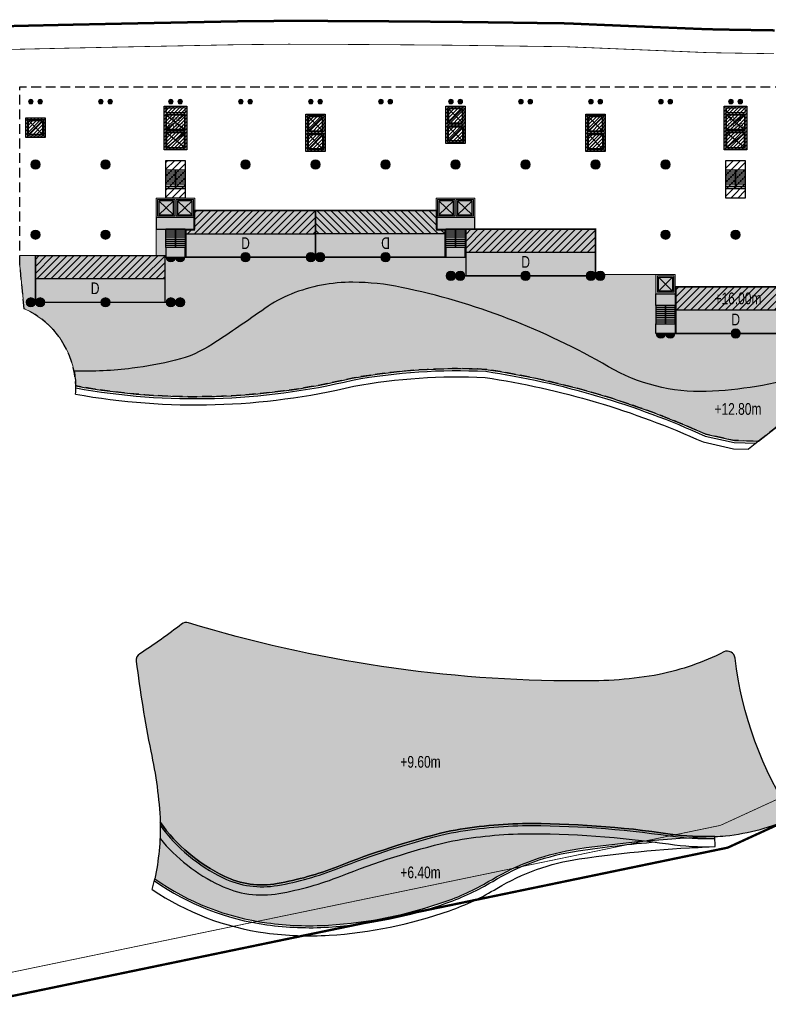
# Model space of a CAD drawing. Header units: millimetres. Extents: x -1402 to -179, y -280 to 6164.
# Tile 74 of 212: x -521 to -425, y 1538 to 1664. Entities that reach past the tile are written whole.
import ezdxf

# ---------------------------------------------------------------- set-up
doc = ezdxf.new("R2010")
doc.units = ezdxf.units.MM
for name, pattern in [('AJN-Limite', [1.25, 0.5, -0.25, 0, -0.25, 0, -0.25]), ('AJN-Projection', [0.375, 0.25, -0.125]), ('DASH', [0.35, 0.25, -0.1])]:
    doc.linetypes.add(name, pattern=pattern)
doc.layers.get('0').update_dxf_attribs({"linetype": 'CONTINUOUS'})
for name, color, linetype, lineweight in [('AJN-2-POT 120', 2, 'CONTINUOUS', 20), ('AJN-2-POT 60', 2, 'CONTINUOUS', 20), ('AJN-2-SBT-C', 2, 'CONTINUOUS', 20), ('AJN-5-ASC-C', 230, 'CONTINUOUS', 30), ('AJN-7-500-A', 10, 'CONTINUOUS', 18), ('AJN-8-252-H', 252, 'CONTINUOUS', 20), ('GEO-1-LIM-V', 10, 'AJN-Limite', 25)]:
    doc.layers.add(name, color=color, linetype=linetype, lineweight=lineweight)
for name, color, linetype, true_color in [('AJN-2-SBT-H', 7, 'CONTINUOUS', 0x6e6e6e), ('AJN-9-SRF-MARINHORIZON-CIRCULATION 50 %', 7, 'CONTINUOUS', 0xff80ff), ('AJN-9-SRF-MARINHORIZON-CIRUCLATION 100 %', 7, 'CONTINUOUS', 0xd100d1), ('AJN-9-SRF-MARINHORIZON-HOUSING DUPLEX', 7, 'CONTINUOUS', 0x96cd7e)]:
    doc.layers.add(name, color=color, linetype=linetype, true_color=true_color)
for name, color, linetype in [('AJN-2-SBT-P', 251, 'AJN-Projection'), ('AJN-2-SBT-V', 51, 'CONTINUOUS'), ('AJN-8-251-H', 251, 'CONTINUOUS'), ('AJN-8-254-H', 254, 'CONTINUOUS')]:
    doc.layers.add(name, color=color, linetype=linetype)
doc.layers.add('AJN-6-Etang', color=7, linetype='CONTINUOUS', lineweight=15, true_color=0x46a499)
doc.styles.get("Standard").update_dxf_attribs({"font": 'rs.shx', "bigfont": 'hztxt.shx'})

# ---------------------------------------------------------------- blocks, each defined once
blk = doc.blocks.new('0.60diam')
at = {"layer": 'AJN-2-SBT-H'}
h = blk.add_hatch(color=256, dxfattribs=at)
h.dxf.hatch_style = 1
edge = h.paths.add_edge_path()
edge.add_arc((0, 0), 0.3, 0, 360)
at = {"layer": 'AJN-2-POT 60', "linetype": 'Continuous'}
blk.add_circle((0, 0), 0.3, dxfattribs=at)
blk = doc.blocks.new('POT 2X0.6')
at = {"layer": 'AJN-2-POT 60'}
for p in [(-0.6, 0), (-0.6, 0), (0.6, 0), (0.6, 0)]:
    blk.add_blockref('0.60diam', p, dxfattribs=at)
blk = doc.blocks.new('1.20diam')
at = {"layer": 'AJN-2-SBT-H'}
h = blk.add_hatch(color=256, dxfattribs=at)
h.dxf.hatch_style = 1
edge = h.paths.add_edge_path()
edge.add_arc((0, 0), 0.6, 0, 360)
at = {"layer": 'AJN-2-POT 120', "linetype": 'Continuous'}
blk.add_circle((0, 0), 0.6, dxfattribs=at)
blk = doc.blocks.new('A$C46E24FA1')
at = {"layer": 'AJN-2-SBT-V', "linetype": 'Continuous'}
for p, q in [((0, 2.34), (1.25, 2.34)), ((0, 0), (0, 2.34)), ((0, 2.08), (1.25, 2.08)), ((0, 1.82), (1.25, 1.82)), ((0, 1.56), (1.25, 1.56)), ((0, 1.3), (1.25, 1.3)), ((1.25, 2.34), (1.25, 0)), ((0, 1.04), (1.25, 1.04)), ((0, 0.78), (1.25, 0.78)), ((0, 0.52), (1.25, 0.52)), ((0, 0.26), (1.25, 0.26)), ((0, 0), (1.25, 0))]:
    blk.add_line(p, q, dxfattribs=at)
blk = doc.blocks.new('A$C0264420A')
at = {"layer": 'AJN-9-SRF-MARINHORIZON-CIRCULATION 50 %'}
h = blk.add_hatch(dxfattribs=at)
h.set_pattern_fill('ANSI31', color=256, scale=0.2)
h.set_pattern_definition([(45, (501.2277, -440.6539), (-0.4490128, 0.4490128), [])])
h.paths.add_polyline_path([(-1.25, 4.84), (1.25, 4.84), (1.25, 0), (-1.25, 0)])
at = {"layer": 'AJN-2-SBT-V', "flags": 128}
for points in [[(-1.25, 3.59), (-1.25, 4.84), (1.25, 4.84), (1.25, 3.59), (-1.25, 3.59)], [(-1.25, 0), (-1.25, 1.25), (1.25, 1.25), (1.25, 0), (-1.25, 0)]]:
    blk.add_lwpolyline(points, dxfattribs=at)
at = {"layer": 'AJN-9-SRF-MARINHORIZON-CIRCULATION 50 %'}
blk.add_lwpolyline([(-1.25, 4.84), (1.25, 4.84), (1.25, 0), (-1.25, 0)], close=True, dxfattribs=at)
at = {"linetype": 'Continuous', "rotation": 180}
for p in [(0, 3.59), (1.25, 3.59)]:
    blk.add_blockref('A$C46E24FA1', p, dxfattribs=at)
blk = doc.blocks.new('A$C63A44B90')
at = {"layer": 'AJN-2-SBT-H'}
h = blk.add_hatch(color=256, dxfattribs=at)
h.dxf.hatch_style = 1
h.paths.add_polyline_path([(-1.45, 0), (1.45, 0), (1.45, 5.6), (-1.45, 5.6)])
h.paths.add_polyline_path([(-1.25, 4.8), (1.25, 4.8), (1.25, 5.4), (-1.25, 5.4)], flags=16)
h.paths.add_polyline_path([(1.25, 4.6), (1.25, 2.5), (-1.25, 2.5), (-1.25, 4.6)], flags=16)
h.paths.add_polyline_path([(1.15, 4.5), (1.15, 2.6), (-1.15, 2.6), (-1.15, 4.5)], flags=0)
h.paths.add_polyline_path([(1.25, 2.3), (1.25, 0.2), (-1.25, 0.2), (-1.25, 2.3)], flags=16)
h.paths.add_polyline_path([(1.15, 2.2), (1.15, 0.3), (-1.15, 0.3), (-1.15, 2.2)], flags=0)
h.paths.add_polyline_path([(-0.93, 2.6), (0.92, 2.6), (0.92, 4.5), (-0.93, 4.5)], flags=8)
at = {"layer": 'AJN-9-SRF-MARINHORIZON-CIRUCLATION 100 %'}
h = blk.add_hatch(dxfattribs=at)
h.set_pattern_fill('ANSI31', color=256, scale=0.1, angle=342.8337)
h.set_pattern_definition([(45, (4295.468, -2573.9734), (-0.224506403, 0.224506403), [])])
h.paths.add_polyline_path([(1.45, 0), (1.45, 5.6), (-1.45, 5.6), (-1.45, 0)])
at = {"layer": 'AJN-2-SBT-C', "flags": 128}
for points in [[(-1.45, 0), (1.45, 0), (1.45, 5.6), (-1.45, 5.6)], [(-1.25, 5.4), (1.25, 5.4), (1.25, 4.8), (-1.25, 4.8)], [(1.25, 2.5), (-1.25, 2.5), (-1.25, 4.6), (1.25, 4.6)], [(-1.25, 0.2), (-1.25, 2.3), (1.25, 2.3), (1.25, 0.2)]]:
    blk.add_lwpolyline(points, close=True, dxfattribs=at)
at = {"layer": 'AJN-5-ASC-C'}
for p, q in [((1.15, 4.5), (-1.15, 2.6)), ((-1.15, 4.5), (1.15, 2.6)), ((1.15, 0.3), (-1.15, 2.2)), ((-1.15, 0.3), (1.15, 2.2))]:
    blk.add_line(p, q, dxfattribs=at)
at = {"layer": 'AJN-5-ASC-C', "flags": 128}
for points in [[(1.15, 4.5), (1.15, 2.6), (-1.15, 2.6), (-1.15, 4.5)], [(1.15, 0.3), (1.15, 2.2), (-1.15, 2.2), (-1.15, 0.3)]]:
    blk.add_lwpolyline(points, close=True, dxfattribs=at)
at = {"layer": 'AJN-8-251-H', "flags": 128}
blk.add_lwpolyline([(1.25, 5.4), (-1.15, 5.3), (-1.25, 4.8)], dxfattribs=at)
at = {"layer": 'AJN-9-SRF-MARINHORIZON-CIRUCLATION 100 %'}
blk.add_lwpolyline([(-1.45, 5.6), (1.45, 5.6), (1.45, 0), (-1.45, 0)], close=True, dxfattribs=at)
at = {"layer": 'AJN-7-500-A', "insert": (0, 3.55), "char_height": 0.5, "attachment_point": 5}
blk.add_mtext_dynamic_manual_height_columns('{\\fSwis721 LtCn BT|b0|i0|c0|p34;FIRE\\PFITING}', width=11.105, gutter_width=35.69, heights=[0], dxfattribs=at)
blk = doc.blocks.new('A$C122A62CA')
at = {"layer": 'AJN-2-SBT-H'}
h = blk.add_hatch(color=256, dxfattribs=at)
h.dxf.hatch_style = 1
h.paths.add_polyline_path([(-1.25, -4.8), (1.25, -4.8), (1.25, 0), (-1.25, 0)])
h.paths.add_polyline_path([(1.05, -4.6), (1.05, -2.5), (-1.05, -2.5), (-1.05, -4.6)], flags=16)
h.paths.add_polyline_path([(1.05, -2.3), (-1.05, -2.3), (-1.05, -0.2), (1.05, -0.2)], flags=16)
at = {"layer": 'AJN-9-SRF-MARINHORIZON-CIRUCLATION 100 %'}
h = blk.add_hatch(dxfattribs=at)
h.set_pattern_fill('ANSI31', color=256, scale=0.1, angle=342.8337)
h.set_pattern_definition([(45, (4295.668, -2579.5734), (-0.224506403, 0.224506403), [])])
h.paths.add_polyline_path([(1.25, -4.8), (1.25, 0), (-1.25, 0), (-1.25, -4.8)])
at = {"layer": 'AJN-2-SBT-C', "flags": 128}
for points in [[(-1.25, 0), (1.25, 0), (1.25, -4.8), (-1.25, -4.8)], [(-1.05, -0.2), (-1.05, -2.3), (1.05, -2.3), (1.05, -0.2)], [(1.05, -4.6), (1.05, -2.5), (-1.05, -2.5), (-1.05, -4.6)]]:
    blk.add_lwpolyline(points, close=True, dxfattribs=at)
at = {"layer": 'AJN-5-ASC-C'}
for p, q in [((-0.9, -0.35), (0.9, -2.15)), ((-0.9, -2.15), (0.9, -0.35)), ((-0.9, -4.45), (0.9, -2.65)), ((-0.9, -2.65), (0.9, -4.45))]:
    blk.add_line(p, q, dxfattribs=at)
for points in [[(-0.9, -0.35), (-0.9, -2.15), (0.9, -2.15), (0.9, -0.35)], [(-0.9, -4.45), (-0.9, -2.65), (0.9, -2.65), (0.9, -4.45)]]:
    blk.add_lwpolyline(points, close=True, dxfattribs=at)
at = {"layer": 'AJN-9-SRF-MARINHORIZON-CIRUCLATION 100 %'}
blk.add_lwpolyline([(-1.25, 0), (1.25, 0), (1.25, -4.8), (-1.25, -4.8)], close=True, dxfattribs=at)
blk = doc.blocks.new('A$C2D0056E9')
at = {"layer": 'AJN-2-SBT-H'}
h = blk.add_hatch(color=256, dxfattribs=at)
h.dxf.hatch_style = 1
h.paths.add_polyline_path([(0, 0), (0, -2.5), (2.5, -2.5), (2.5, 0)])
h.paths.add_polyline_path([(2.3, -2.3), (2.3, -0.2), (0.2, -0.2), (0.2, -2.3)], flags=16)
at = {"layer": 'AJN-9-SRF-MARINHORIZON-CIRUCLATION 100 %'}
h = blk.add_hatch(dxfattribs=at)
h.set_pattern_fill('ANSI31', color=256, scale=0.1, angle=342.8337)
h.set_pattern_definition([(45, (4296.918, -2579.5734), (-0.224506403, 0.224506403), [])])
h.paths.add_polyline_path([(2.5, -2.5), (2.5, 0), (0, 0), (0, -2.5)])
at = {"layer": 'AJN-2-SBT-C', "flags": 128}
for points in [[(0, 0), (0, -2.5), (2.5, -2.5), (2.5, 0)], [(0.2, -2.3), (0.2, -0.2), (2.3, -0.2), (2.3, -2.3)]]:
    blk.add_lwpolyline(points, close=True, dxfattribs=at)
at = {"layer": 'AJN-5-ASC-C'}
for p, q in [((0.35, -0.35), (2.15, -2.15)), ((0.35, -2.15), (2.15, -0.35))]:
    blk.add_line(p, q, dxfattribs=at)
blk.add_lwpolyline([(0.35, -0.35), (2.15, -0.35), (2.15, -2.15), (0.35, -2.15)], close=True, dxfattribs=at)
at = {"layer": 'AJN-9-SRF-MARINHORIZON-CIRUCLATION 100 %'}
blk.add_lwpolyline([(0, 0), (2.5, 0), (2.5, -2.5), (0, -2.5)], close=True, dxfattribs=at)
blk = doc.blocks.new('A$C614F37DA')
at = {"layer": 'AJN-2-SBT-H'}
h = blk.add_hatch(color=256, dxfattribs=at)
h.dxf.hatch_style = 1
h.paths.add_polyline_path([(-2.5, 0), (-2.5, -2.5), (2.5, -2.5), (2.5, 0)])
h.paths.add_polyline_path([(2.3, -0.2), (2.3, -2.3), (0.1, -2.3), (0.1, -0.2)], flags=16)
h.paths.add_polyline_path([(2.15, -0.35), (2.15, -2.15), (0.25, -2.15), (0.25, -0.35)], flags=0)
h.paths.add_polyline_path([(-0.1, -0.2), (-0.1, -2.3), (-2.3, -2.3), (-2.3, -0.2)], flags=16)
h.paths.add_polyline_path([(-0.25, -0.35), (-0.25, -2.15), (-2.15, -2.15), (-2.15, -0.35)], flags=0)
at = {"layer": 'AJN-2-SBT-C', "flags": 128}
for points in [[(2.5, -2.5), (2.5, 0), (-2.5, 0), (-2.5, -2.5)], [(-0.1, -2.3), (-2.3, -2.3), (-2.3, -0.2), (-0.1, -0.2)], [(2.3, -2.3), (0.1, -2.3), (0.1, -0.2), (2.3, -0.2)]]:
    blk.add_lwpolyline(points, close=True, dxfattribs=at)
at = {"layer": 'AJN-2-SBT-V', "flags": 128}
for points in [[(2.5, -2.5), (-2.5, -2.5), (-2.5, -4), (2.5, -4)], [(-1.25, -6.34), (-1.25, -7.59), (1.25, -7.59), (1.25, -6.34)]]:
    blk.add_lwpolyline(points, close=True, dxfattribs=at)
at = {"layer": 'AJN-5-ASC-C'}
for p, q in [((-0.25, -2.15), (-2.15, -0.35)), ((-2.15, -2.15), (-0.25, -0.35)), ((2.15, -2.15), (0.25, -0.35)), ((0.25, -2.15), (2.15, -0.35))]:
    blk.add_line(p, q, dxfattribs=at)
for points in [[(-0.25, -2.15), (-0.25, -0.35), (-2.15, -0.35), (-2.15, -2.15)], [(2.15, -2.15), (2.15, -0.35), (0.25, -0.35), (0.25, -2.15)]]:
    blk.add_lwpolyline(points, close=True, dxfattribs=at)
at = {"linetype": 'Continuous', "rotation": 179.9999999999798}
for p in [(0, -4), (1.25, -4)]:
    blk.add_blockref('A$C46E24FA1', p, dxfattribs=at)
blk = doc.blocks.new('A$C442B5A1A')
at = {"layer": 'AJN-2-SBT-H'}
h = blk.add_hatch(color=256, dxfattribs=at)
h.dxf.hatch_style = 1
h.paths.add_polyline_path([(-1.25, 0), (-1.25, -2.5), (1.25, -2.5), (1.25, 0)])
h.paths.add_polyline_path([(1.05, -0.2), (1.05, -2.3), (-1.05, -2.3), (-1.05, -0.2)], flags=16)
h.paths.add_polyline_path([(0.9, -0.35), (0.9, -2.15), (-0.9, -2.15), (-0.9, -0.35)], flags=0)
at = {"layer": 'AJN-2-SBT-C', "flags": 128}
for points in [[(-1.25, -2.5), (-1.25, 0), (1.25, 0), (1.25, -2.5)], [(1.05, -2.3), (1.05, -0.2), (-1.05, -0.2), (-1.05, -2.3)]]:
    blk.add_lwpolyline(points, close=True, dxfattribs=at)
at = {"layer": 'AJN-2-SBT-V', "flags": 128}
for points in [[(-1.25, -2.5), (1.25, -2.5), (1.25, -4), (-1.25, -4)], [(1.25, -6.34), (1.25, -7.59), (-1.25, -7.59), (-1.25, -6.34)]]:
    blk.add_lwpolyline(points, close=True, dxfattribs=at)
at = {"layer": 'AJN-5-ASC-C'}
for p, q in [((-0.9, -2.15), (0.9, -0.35)), ((0.9, -2.15), (-0.9, -0.35))]:
    blk.add_line(p, q, dxfattribs=at)
blk.add_lwpolyline([(-0.9, -2.15), (-0.9, -0.35), (0.9, -0.35), (0.9, -2.15)], close=True, dxfattribs=at)
at = {"linetype": 'Continuous', "xscale": -1, "rotation": 180}
for p in [(-1.25, -4), (0, -4)]:
    blk.add_blockref('A$C46E24FA1', p, dxfattribs=at)
blk = doc.blocks.new('A$C2E201301')
at = {"layer": 'AJN-9-SRF-MARINHORIZON-HOUSING DUPLEX'}
h = blk.add_hatch(dxfattribs=at)
h.set_pattern_fill('ANSI31', color=256, scale=0.2)
h.set_pattern_definition([(45, (-52.7723, -2230.5539), (-0.4490128, 0.4490128), [])])
h.paths.add_polyline_path([(0, 3), (0, 6), (-16.65, 6), (-16.65, 3)])
at = {"layer": 'AJN-2-SBT-C', "const_width": 0.2, "flags": 128}
blk.add_lwpolyline([(0, 6), (-16.65, 6), (-16.65, 0), (0, 0)], close=True, dxfattribs=at)
at = {"layer": 'AJN-9-SRF-MARINHORIZON-HOUSING DUPLEX'}
blk.add_line((0, 3), (-16.65, 3), dxfattribs=at)
at = {"layer": 'AJN-7-500-A', "insert": (-8.98, 1.8), "char_height": 1.5, "attachment_point": 5, "rotation": 360}
blk.add_mtext_dynamic_manual_height_columns('{\\fSwis721 LtCn BT|b0|i0|c0|p34;D}', width=58.7581, gutter_width=35.69, heights=[0], dxfattribs=at)
blk = doc.blocks.new('A$C71A71FE7')
at = {"layer": 'AJN-9-SRF-MARINHORIZON-HOUSING DUPLEX'}
h = blk.add_hatch(dxfattribs=at)
h.set_pattern_fill('ANSI31', color=256, scale=0.2)
h.set_pattern_definition([(45, (483.2277, -1633.5639), (-0.4490128, 0.4490128), [])])
h.paths.add_polyline_path([(-15.6, 6), (-15.6, 3.49), (-16.65, 3.49), (-16.65, 3), (0, 3), (0, 6)])
at = {"layer": 'AJN-2-SBT-C', "const_width": 0.2, "flags": 128}
blk.add_lwpolyline([(0, 6), (-15.6, 6), (-15.6, 3.49), (-16.65, 3.49), (-16.65, 0), (0, 0)], close=True, dxfattribs=at)
at = {"layer": 'AJN-9-SRF-MARINHORIZON-HOUSING DUPLEX'}
blk.add_line((-16.65, 3), (0, 3), dxfattribs=at)
at = {"layer": 'AJN-7-500-A', "insert": (-9, 1.8), "char_height": 1.5, "attachment_point": 5, "rotation": 360}
blk.add_mtext_dynamic_manual_height_columns('{\\fSwis721 LtCn BT|b0|i0|c0|p34;D}', width=58.7581, gutter_width=35.69, heights=[0], dxfattribs=at)
blk = doc.blocks.new('POT 2X1.2')
at = {"layer": 'AJN-2-POT 120', "linetype": 'Continuous', "rotation": 321.8181818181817}
for p in [(-0.6, 0), (0.6, 0)]:
    blk.add_blockref('1.20diam', p, dxfattribs=at)
blk = doc.blocks.new('A$C031E58AA')
at = {"layer": 'AJN-2-SBT-H'}
h = blk.add_hatch(color=256, dxfattribs=at)
h.dxf.hatch_style = 1
h.paths.add_polyline_path([(-0.6, 0, 1), (0.6, 0)])
at = {"layer": 'AJN-2-POT 120', "linetype": 'Continuous'}
blk.add_line((0.6, 0), (-0.6, 0), dxfattribs=at)
blk.add_arc((0, 0), 0.6, 180, 360, dxfattribs=at)
blk = doc.blocks.new('A$C4C7835BE')
for p in [(-0.6, 0), (0.6, 0)]:
    blk.add_blockref('A$C031E58AA', p)
blk = doc.blocks.new('A$C286A4316')
at = {"layer": 'AJN-6-Etang', "transparency": 33554687}
h = blk.add_hatch(color=256, dxfattribs=at)
h.dxf.hatch_style = 1
h.set_gradient(color1=(188, 236, 246), rotation=200, centered=1, tint=0.8, name='INVCURVED')
h.paths.add_polyline_path([(-27.6, 17.56, -0.074811), (-77.74, 25.03, 0.245645), (-78.65, 24.86, -0.025117), (-84.03, 21.05, 0.290237), (-84.48, 20.09, 0.017672), (-82.61, 8.52, -0.044173), (-81.39, -0.6, 0.127781), (-73.18, -7.53, 0.155868), (-66.35, -8.47, 0.051082), (-58.66, -6.31, -0.033208), (-44.65, -1.83, -0.041772), (-34.82, -0.77, -0.037838), (-15.84, -2.11, 0.04487), (-10.11, -2.43, 0.010777), (-8.73, -2.35, 0.076641), (0, 0, -0.116912), (-7.49, 20.5, 0.520201), (-8.93, 21.28, -0.065218), (-17.25, 18.38, -0.049207)])
h = blk.add_hatch(color=256, dxfattribs=at)
h.dxf.hatch_style = 1
h.set_gradient(color1=(98, 211, 234), color2=(237, 250, 252), rotation=220, centered=1, tint=0.8, name='INVCURVED')
h.paths.add_polyline_path([(-44.62, -10.74, 0.050496), (-38.78, -7.98, -0.099555), (-27.72, -4.02, -0.027551), (-10.11, -2.43, -0.04487), (-15.84, -2.11, 0.037838), (-34.82, -0.77, 0.041772), (-44.65, -1.83, 0.033208), (-58.66, -6.31, -0.051082), (-66.35, -8.47, -0.155868), (-73.18, -7.53, -0.127781), (-81.39, -0.6, -0.057308), (-82.1, -7.88, 0.11913), (-67.67, -13.52, 0.049447), (-59.75, -13.82, 0.069735)])
at = {"layer": 'AJN-2-SBT-V', "flags": 128}
for points in [[(-7.49, 20.5, 0.520201), (-8.93, 21.28, -0.065218), (-17.25, 18.38, -0.049207), (-27.6, 17.56, -0.074811), (-77.74, 25.03, 0.245645), (-78.65, 24.86, -0.025117), (-84.03, 21.05, 0.290237), (-84.48, 20.09, 0.017672), (-82.61, 8.52, -0.044173), (-81.39, -0.6, 0.127781), (-73.18, -7.53, 0.155868), (-66.35, -8.47, 0.051082), (-58.66, -6.31, -0.033208), (-44.65, -1.83, -0.041772), (-34.82, -0.77, -0.037838), (-15.84, -2.11, 0.04487), (-10.11, -2.43, 0.010777), (-8.73, -2.35, 0.076641), (0, 0, -0.116912)], [(-27.72, -4.02, -0.027551), (-10.11, -2.43, -0.04487), (-15.84, -2.11, 0.037838), (-34.82, -0.77, 0.041772), (-44.65, -1.83, 0.033208), (-58.66, -6.31, -0.051082), (-66.35, -8.47, -0.155868), (-73.18, -7.53, -0.127781), (-81.39, -0.6, -0.057308), (-82.1, -7.88, 0.11913), (-67.67, -13.52, 0.049447), (-59.75, -13.82, 0.069735), (-44.62, -10.74, 0.050496), (-38.78, -7.98, -0.099555)]]:
    blk.add_lwpolyline(points, format="xyb", close=True, dxfattribs=at)
at = {"layer": 'AJN-8-251-H', "linetype": 'Continuous'}
blk.add_line((-10.06, -3.73), (-10.11, -2.43), dxfattribs=at)
at = {"layer": 'AJN-8-251-H', "linetype": 'Continuous', "flags": 128}
for points in [[(-81.38, -1.03, 0.123579), (-73.29, -7.75, 0.155868), (-66.31, -8.72, 0.051082), (-58.56, -6.54, -0.033193), (-44.59, -2.08, -0.041735), (-34.82, -1.02, -0.037833), (-15.87, -2.35, 0.04487), (-10.1, -2.68, 0.000003), (-10.1, -2.68)], [(-81.42, -2.69, 0.10881), (-73.74, -8.7, 0.155868), (-66.13, -9.75, 0.051082), (-58.18, -7.52, -0.033131), (-44.37, -3.1, -0.041574), (-34.8, -2.07, -0.037813), (-16.03, -3.39, 0.04487), (-10.06, -3.73, 0.000016), (-10.06, -3.73)], [(-82.42, -9.24, 0.115332), (-67.84, -14.81, 0.049447), (-59.67, -15.12, 0.069735), (-44.19, -11.96, 0.050496), (-38.1, -9.09, -0.099555), (-27.53, -5.31, -0.027551), (-10.06, -3.73)], [(-82.15, -8.14, 0.118335), (-67.7, -13.77, 0.049447), (-59.74, -14.07, 0.069735), (-44.54, -10.97, 0.050496), (-38.65, -8.19, -0.099555), (-27.68, -4.27, -0.015801), (-17.62, -3.12, -0.015801)]]:
    blk.add_lwpolyline(points, format="xyb", dxfattribs=at)
at = {"layer": 'AJN-8-251-H', "linetype": 'Continuous'}
blk.add_arc((-113.41, -1.17), 32.02, 345.4064, 347.901, dxfattribs=at)
at = {"layer": 'AJN-7-500-A', "char_height": 1.5, "attachment_point": 8}
for s, insert in [('{\\fSwis721 LtCn BT|b0|i0|c0|p34;+9.60m}', (-47.93, 6.39)), ('{\\fSwis721 LtCn BT|b0|i0|c0|p34;+6.40m}', (-47.93, -7.81))]:
    blk.add_mtext_dynamic_manual_height_columns(s, width=11.105, gutter_width=35.69, heights=[0], dxfattribs=dict(at, insert=insert))

msp = doc.modelspace()

# ---------------------------------------------------------------- hatches: boundary and pattern name
at = {"layer": 'AJN-6-Etang', "transparency": 33554687}
h = msp.add_hatch(color=256, dxfattribs=at)
h.dxf.hatch_style = 1
h.set_gradient(color1=(181, 223, 247), color2=(190, 227, 248), rotation=200, centered=1, tint=0.8, name='INVCURVED')
h.paths.add_polyline_path([(-472.18, 1629.68, 0.049852), (-478.42, 1630.34, 0.097528), (-486.36, 1628.82, 0.058464), (-489.73, 1626.98, -0.00968), (-496.47, 1622.39, -0.083115), (-501.23, 1620.31, -0.031487), (-506.8, 1619.28, -0.037372), (-514.28, 1618.93, -0.043048), (-514.06, 1617.02, 0.104306), (-478.52, 1618.02, -0.0575), (-461.33, 1619.15, -0.0693), (-433.07, 1610.82), (-429.37, 1610), (-426.27, 1609.92), (-421.37, 1613.79), (-422.3, 1614.25), (-418, 1618.8), (-416.61, 1621.95), (-420.23, 1618.45, -0.066932), (-433, 1616.31, -0.140957), (-445.56, 1619.48, 0.080797)])
at = {"layer": 'AJN-8-254-H'}
h = msp.add_hatch(color=255, dxfattribs=at)
h.dxf.hatch_style = 1
h.paths.add_polyline_path([(-416.95, 1627.54), (-420.23, 1629.76), (-436.98, 1629.76), (-436.98, 1631.35), (-447.23, 1631.34), (-447.23, 1637.15), (-462.73, 1637.15), (-462.73, 1641.15), (-467.73, 1641.15), (-467.73, 1639.56), (-498.73, 1639.56), (-498.73, 1641.15), (-503.73, 1641.15), (-503.73, 1633.76), (-521.23, 1633.76), (-521.23, 1632.44), (-520.68, 1626.94, -0.242251), (-514.28, 1618.93, 0.037372), (-506.8, 1619.28, 0.031487), (-501.23, 1620.31, 0.083115), (-496.47, 1622.39, 0.00968), (-489.73, 1626.98, -0.058464), (-486.36, 1628.82, -0.097528), (-478.42, 1630.34, -0.049852), (-472.18, 1629.68, -0.080797), (-445.56, 1619.48, 0.140957), (-433, 1616.31, 0.066932), (-420.23, 1618.45), (-416.61, 1621.95)])

# ---------------------------------------------------------------- linework, layer by layer
at = {"layer": 'AJN-2-SBT-P', "ltscale": 5, "flags": 128}
msp.add_lwpolyline([(-520.68, 1626.94), (-521.23, 1632.44), (-521.23, 1655.45), (-405.98, 1655.45), (-407.26, 1638.45), (-409.74, 1637.59), (-409.88, 1635.44), (-415.15, 1635.4), (-415.58, 1632.95), (-418.36, 1629.52), (-416.56, 1628.32), (-415.6, 1626.66), (-415.91, 1624.78), (-416.61, 1621.95), (-418, 1618.8), (-422.3, 1614.25), (-421.37, 1613.79), (-426.27, 1609.92), (-429.37, 1610), (-433.07, 1610.82, 0.0693), (-461.33, 1619.15, 0.0575), (-478.52, 1618.02, -0.104306), (-514.06, 1617.02, 0.288306)], format="xyb", close=True, dxfattribs=at)
at = {"layer": 'AJN-2-SBT-V', "linetype": 'Continuous', "flags": 128}
msp.add_lwpolyline([(-420.23, 1618.45, -0.066932), (-433, 1616.31, -0.140957), (-445.56, 1619.48, 0.080797), (-472.18, 1629.68, 0.049852), (-478.42, 1630.34, 0.097528), (-486.36, 1628.82, 0.058464), (-489.73, 1626.98, -0.00968), (-496.47, 1622.39, -0.083115), (-501.23, 1620.31, -0.031487), (-506.8, 1619.28, -0.037372), (-514.28, 1618.93, -0.043048), (-514.06, 1617.02, 0.104306), (-478.52, 1618.02, -0.0575), (-461.33, 1619.15, -0.0693), (-433.07, 1610.82), (-429.37, 1610), (-426.27, 1609.92), (-421.37, 1613.79), (-422.3, 1614.25), (-418, 1618.8), (-416.61, 1621.95)], format="xyb", close=True, dxfattribs=at)
at = {"layer": 'AJN-8-251-H', "linetype": 'Continuous'}
msp.add_line((-426.27, 1609.92), (-427.56, 1608.9), dxfattribs=at)
at = {"layer": 'AJN-8-251-H', "linetype": 'Continuous', "flags": 128}
for points in [[(-514.08, 1615.96, 0.103732), (-478.31, 1616.99, -0.057227), (-461.43, 1618.1, -0.069434), (-433.41, 1609.82), (-429.5, 1608.95), (-427.56, 1608.9)], [(-514.06, 1616.77, 0.104141), (-478.47, 1617.77, -0.057436), (-461.35, 1618.9, -0.069332), (-433.15, 1610.58), (-429.4, 1609.75), (-426.58, 1609.68)]]:
    msp.add_lwpolyline(points, format="xyb", dxfattribs=at)
at = {"layer": 'AJN-8-251-H', "linetype": 'Continuous'}
msp.add_arc((-525.25, 1616.72), 11.2, 356.1019, 1.5457, dxfattribs=at)
at = {"layer": 'AJN-8-252-H', "linetype": 'Continuous', "flags": 128}
msp.add_lwpolyline([(-420.23, 1629.76), (-436.98, 1629.76), (-436.98, 1631.35), (-447.23, 1631.34), (-447.23, 1637.15), (-462.73, 1637.15), (-462.73, 1641.15), (-467.73, 1641.15), (-467.73, 1639.56), (-498.73, 1639.56), (-498.73, 1641.15), (-503.73, 1641.15), (-503.73, 1633.76), (-521.23, 1633.76), (-521.23, 1632.44), (-520.68, 1626.94, -0.242251), (-514.28, 1618.93, 0.037372), (-506.8, 1619.28, 0.031487), (-501.23, 1620.31, 0.083115), (-496.47, 1622.39, 0.00968), (-489.73, 1626.98, -0.058464), (-486.36, 1628.82, -0.097528), (-478.42, 1630.34, -0.049852), (-472.18, 1629.68, -0.080797), (-445.56, 1619.48, 0.140957), (-433, 1616.31, 0.066932), (-420.23, 1618.45)], format="xyb", dxfattribs=at)
at = {"layer": 'GEO-1-LIM-V', "linetype": 'Continuous', "ltscale": 25, "const_width": 0.3}
for points in [[(-424.2, 1662.7), (-430.73, 1662.8), (-432.97, 1662.85), (-438.66, 1663.08), (-446.35, 1663.4), (-450.99, 1663.6), (-452.89, 1663.62), (-458.61, 1663.7), (-466.33, 1663.8), (-475.07, 1663.87), (-480.84, 1663.9), (-486.71, 1663.92), (-493.25, 1663.86), (-503.27, 1663.66), (-508.67, 1663.55), (-514.47, 1663.43), (-519.4, 1663.32), (-522.87, 1663.24)], [(-526.65, 1537.72), (-430.23, 1557.7), (-388.7, 1576.75)]]:
    msp.add_lwpolyline(points, dxfattribs=at)
at = {"layer": 'GEO-1-LIM-V', "linetype": 'DASH', "ltscale": 5, "const_width": 0.1}
for points in [[(-424.27, 1659.7), (-430.79, 1659.8), (-433.06, 1659.85), (-438.78, 1660.09), (-446.47, 1660.41), (-451.08, 1660.6), (-452.93, 1660.62), (-458.64, 1660.7), (-466.36, 1660.8), (-475.09, 1660.87), (-480.86, 1660.9), (-486.7, 1660.92), (-493.21, 1660.86), (-503.21, 1660.66), (-508.61, 1660.55), (-514.4, 1660.43), (-519.33, 1660.32), (-522.81, 1660.24)], [(-527.44, 1540.62), (-431.17, 1560.56), (-391.63, 1578.7)]]:
    msp.add_lwpolyline(points, dxfattribs=at)

# ---------------------------------------------------------------- block references
for name, p in [('A$C63A44B90', (-501.23, 1647.35)), ('A$C122A62CA', (-465.23, 1652.95)), ('A$C63A44B90', (-429.23, 1647.35)), ('A$C2D0056E9', (-520.48, 1651.45)), ('A$C122A62CA', (-483.23, 1651.95)), ('A$C122A62CA', (-447.23, 1651.95)), ('A$C0264420A', (-501.23, 1641.15)), ('A$C0264420A', (-429.23, 1641.15)), ('A$C614F37DA', (-501.23, 1641.15)), ('A$C614F37DA', (-465.23, 1641.15)), ('A$C71A71FE7', (-483.23, 1633.56)), ('A$C2E201301', (-447.23, 1631.15)), ('A$C2E201301', (-502.58, 1627.76)), ('A$C4C7835BE', (-501.23, 1633.56)), ('A$C442B5A1A', (-438.23, 1631.35)), ('A$C2E201301', (-420.23, 1623.76)), ('A$C4C7835BE', (-438.23, 1623.76)), ('A$C286A4316', (-421.8, 1561.56))]:
    msp.add_blockref(name, p)
at = {"xscale": -1}
msp.add_blockref('A$C71A71FE7', (-483.23, 1633.56), dxfattribs=at)
at = {"layer": 'AJN-2-POT 120', "linetype": 'Continuous', "rotation": 321.8181818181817}
for p in [(-519.23, 1645.45), (-510.23, 1645.45), (-492.23, 1645.45), (-483.23, 1645.45), (-474.23, 1645.45), (-465.23, 1645.45), (-456.23, 1645.45), (-447.23, 1645.45), (-438.23, 1645.45), (-519.23, 1636.45), (-510.23, 1636.45), (-438.23, 1636.45), (-429.23, 1636.45), (-492.23, 1633.56), (-474.23, 1633.56), (-456.23, 1631.15), (-510.23, 1627.76), (-429.21, 1623.76)]:
    msp.add_blockref('1.20diam', p, dxfattribs=at)
at = {"layer": 'AJN-2-POT 120'}
for p in [(-483.23, 1633.56), (-465.23, 1631.15), (-447.23, 1631.15), (-519.23, 1627.76), (-501.23, 1627.76)]:
    msp.add_blockref('POT 2X1.2', p, dxfattribs=at)
at = {"layer": 'AJN-2-POT 60'}
for p in [(-519.23, 1653.55), (-519.23, 1653.55), (-510.23, 1653.55), (-510.23, 1653.55), (-501.23, 1653.55), (-501.23, 1653.55), (-492.23, 1653.55), (-492.23, 1653.55), (-483.23, 1653.55), (-483.23, 1653.55), (-474.23, 1653.55), (-474.23, 1653.55), (-465.23, 1653.55), (-465.23, 1653.55), (-456.23, 1653.55), (-456.23, 1653.55), (-447.23, 1653.55), (-447.23, 1653.55), (-438.23, 1653.55), (-438.23, 1653.55), (-429.23, 1653.55), (-429.23, 1653.55)]:
    msp.add_blockref('POT 2X0.6', p, dxfattribs=at)

# ---------------------------------------------------------------- texts
at = {"layer": 'AJN-7-500-A', "char_height": 1.5, "attachment_point": 8}
for s, insert in [('{\\fSwis721 LtCn BT|b0|i0|c0|p34;+16.00m}', (-428.92, 1627.49)), ('{\\fSwis721 LtCn BT|b0|i0|c0|p34;+12.80m}', (-428.92, 1613.29))]:
    msp.add_mtext_dynamic_manual_height_columns(s, width=11.105, gutter_width=35.69, heights=[0], dxfattribs=dict(at, insert=insert))

doc.saveas('drawing.dxf')
